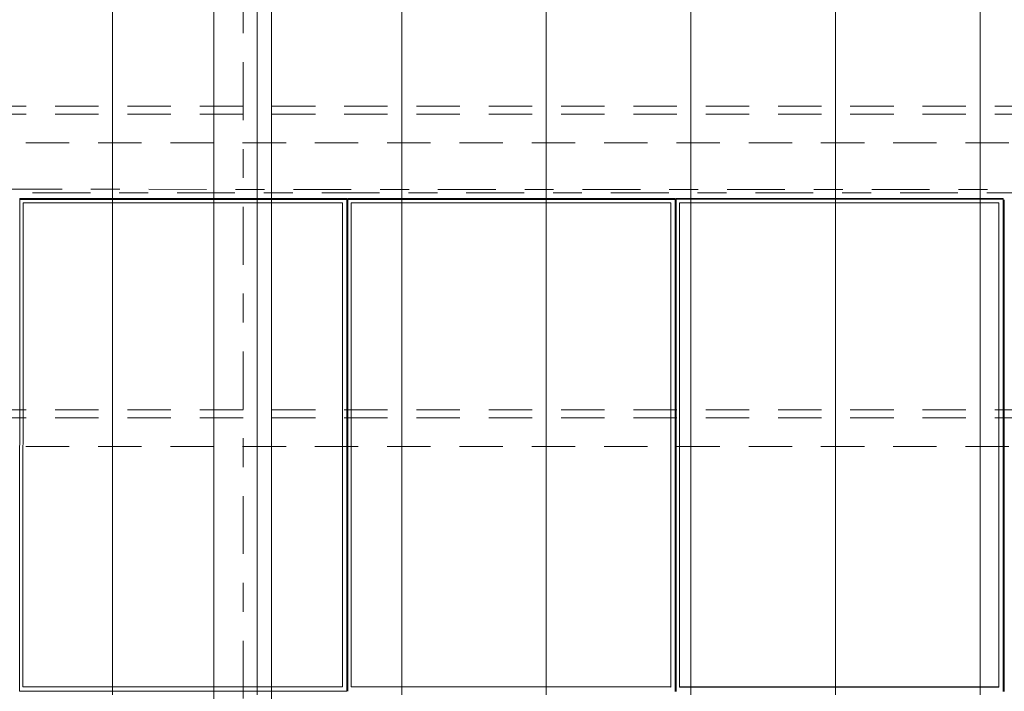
# Model space of a CAD drawing. Header units: metres. Extents: x -167 to 233, y -155 to 122.
# Tile 67 of 96: x 51.98 to 55.39, y 31.87 to 34.19. Entities that reach past the tile are written whole.
import ezdxf
from ezdxf.enums import TextEntityAlignment as Align

# ---------------------------------------------------------------- set-up
doc = ezdxf.new("R2010")
doc.units = ezdxf.units.M
doc.header["$MEASUREMENT"] = 0
for name, pattern in [('Achse', [0.4, 0.2, -0.1, 0, -0.1]), ('Raster', [0.4, 0.2, -0.1, 0, -0.1]), ('Strichlinie_ eng', [0.23, 0.15, -0.08])]:
    doc.linetypes.add(name, pattern=pattern)
for name, color, linetype in [('20 Träger', 7, 'Continuous'), ('30 Dachaufbau', 7, 'Continuous'), ('30 Dachkonstruktion massiv', 7, 'Continuous'), ('70 PV-Anlage', 7, 'Continuous'), ('90 Achsraster', 7, 'Continuous')]:
    doc.layers.add(name, color=color, linetype=linetype)
doc.styles.add('ERSTELLTER_STIL_1', font='arial.ttf')

# ---------------------------------------------------------------- blocks, each defined once
blk = doc.blocks.new('Standard-Rastermarker_139')
at = {"layer": '90 Achsraster', "color": 14, "linetype": 'Raster', "lineweight": 18, "true_color": 0xa80000}
blk.add_line((1, 0), (45.4427, 0), dxfattribs=at)
at = {"layer": '90 Achsraster', "color": 14, "lineweight": 18, "true_color": 0xa80000, "style": 'ERSTELLTER_STIL_1'}
for tag, p in [('AC_MarkerText_1_0', (-0.35, 0.15)), ('AC_MarkerText_1_1', (46.7927, 0.15))]:
    blk.add_attdef(tag, text='', height=0.3, dxfattribs=at).set_placement(p, align=Align.TOP_CENTER)
blk = doc.blocks.new('Lattung 27')
at = {"layer": '30 Dachkonstruktion massiv', "color": 7, "linetype": 'Strichlinie_ eng', "lineweight": 13}
for p, q in [((40.5014, 5.3474), (0, 5.3474)), ((40.5014, 5.3196), (0, 5.3196)), ((0, 5.2206), (40.5014, 5.2206)), ((40.5014, 4.2978), (0, 4.2978)), ((40.5014, 4.2699), (0, 4.2699)), ((0, 4.1709), (40.5014, 4.1709))]:
    blk.add_line(p, q, dxfattribs=at)
blk = doc.blocks.new('*X218', base_point=(27236.1321, 33357.279))
at = {"layer": '30 Dachaufbau', "color": 7, "linetype": 'Continuous', "lineweight": 13}
for p, q in [((52.3011, 34.1721), (52.3011, 34.2364)), ((52.3011, 34.1721), (52.3011, 34.2364)), ((52.8011, 34.1721), (52.8011, 34.2364)), ((52.8011, 34.1721), (52.8011, 34.2364)), ((53.3011, 34.1721), (53.3011, 34.2364)), ((53.3011, 34.1721), (53.3011, 34.2364)), ((53.8011, 34.1721), (53.8011, 34.2364)), ((53.8011, 34.1721), (53.8011, 34.2364)), ((54.3011, 34.1721), (54.3011, 34.2364)), ((54.3011, 34.1721), (54.3011, 34.2364)), ((54.8011, 34.1721), (54.8011, 34.2364)), ((54.8011, 34.1721), (54.8011, 34.2364)), ((55.3011, 34.1721), (55.3011, 34.2364)), ((55.3011, 34.1721), (55.3011, 34.2364)), ((52.3011, 34.1077), (52.3011, 34.1721)), ((52.3011, 34.1077), (52.3011, 34.1721)), ((52.8011, 34.1077), (52.8011, 34.1721)), ((52.8011, 34.1077), (52.8011, 34.1721)), ((53.3011, 34.1077), (53.3011, 34.1721)), ((53.3011, 34.1077), (53.3011, 34.1721)), ((53.8011, 34.1077), (53.8011, 34.1721)), ((53.8011, 34.1077), (53.8011, 34.1721)), ((54.3011, 34.1077), (54.3011, 34.1721)), ((54.3011, 34.1077), (54.3011, 34.1721)), ((54.8011, 34.1077), (54.8011, 34.1721)), ((54.8011, 34.1077), (54.8011, 34.1721)), ((55.3011, 34.1077), (55.3011, 34.1721)), ((55.3011, 34.1077), (55.3011, 34.1721)), ((52.3011, 34.0433), (52.3011, 34.1077)), ((52.3011, 34.0433), (52.3011, 34.1077)), ((52.8011, 34.0433), (52.8011, 34.1077)), ((52.8011, 34.0433), (52.8011, 34.1077)), ((53.3011, 34.0433), (53.3011, 34.1077)), ((53.3011, 34.0433), (53.3011, 34.1077)), ((53.8011, 34.0433), (53.8011, 34.1077)), ((53.8011, 34.0433), (53.8011, 34.1077)), ((54.3011, 34.0433), (54.3011, 34.1077)), ((54.3011, 34.0433), (54.3011, 34.1077)), ((54.8011, 34.0433), (54.8011, 34.1077)), ((54.8011, 34.0433), (54.8011, 34.1077)), ((55.3011, 34.0433), (55.3011, 34.1077)), ((55.3011, 34.0433), (55.3011, 34.1077)), ((52.3011, 33.9789), (52.3011, 34.0433)), ((52.3011, 33.9789), (52.3011, 34.0433)), ((52.8011, 33.9789), (52.8011, 34.0433)), ((52.8011, 33.9789), (52.8011, 34.0433)), ((53.3011, 33.9789), (53.3011, 34.0433)), ((53.3011, 33.9789), (53.3011, 34.0433)), ((53.8011, 33.9789), (53.8011, 34.0433)), ((53.8011, 33.9789), (53.8011, 34.0433)), ((54.3011, 33.9789), (54.3011, 34.0433)), ((54.3011, 33.9789), (54.3011, 34.0433)), ((54.8011, 33.9789), (54.8011, 34.0433)), ((54.8011, 33.9789), (54.8011, 34.0433)), ((55.3011, 33.9789), (55.3011, 34.0433)), ((55.3011, 33.9789), (55.3011, 34.0433)), ((52.3011, 33.9146), (52.3011, 33.9789)), ((52.3011, 33.9146), (52.3011, 33.9789)), ((52.8011, 33.9146), (52.8011, 33.9789)), ((52.8011, 33.9146), (52.8011, 33.9789)), ((53.3011, 33.9146), (53.3011, 33.9789)), ((53.3011, 33.9146), (53.3011, 33.9789)), ((53.8011, 33.9146), (53.8011, 33.9789)), ((53.8011, 33.9146), (53.8011, 33.9789)), ((54.3011, 33.9146), (54.3011, 33.9789)), ((54.3011, 33.9146), (54.3011, 33.9789)), ((54.8011, 33.9146), (54.8011, 33.9789)), ((54.8011, 33.9146), (54.8011, 33.9789)), ((55.3011, 33.9146), (55.3011, 33.9789)), ((55.3011, 33.9146), (55.3011, 33.9789)), ((52.3011, 33.8502), (52.3011, 33.9146)), ((52.3011, 33.8502), (52.3011, 33.9146)), ((52.8011, 33.8502), (52.8011, 33.9146)), ((52.8011, 33.8502), (52.8011, 33.9146)), ((53.3011, 33.8502), (53.3011, 33.9146)), ((53.3011, 33.8502), (53.3011, 33.9146)), ((53.8011, 33.8502), (53.8011, 33.9146)), ((53.8011, 33.8502), (53.8011, 33.9146)), ((54.3011, 33.8502), (54.3011, 33.9146)), ((54.3011, 33.8502), (54.3011, 33.9146)), ((54.8011, 33.8502), (54.8011, 33.9146)), ((54.8011, 33.8502), (54.8011, 33.9146)), ((55.3011, 33.8502), (55.3011, 33.9146)), ((55.3011, 33.8502), (55.3011, 33.9146)), ((52.3011, 33.7858), (52.3011, 33.8502)), ((52.3011, 33.7858), (52.3011, 33.8502)), ((52.8011, 33.7858), (52.8011, 33.8502)), ((52.8011, 33.7858), (52.8011, 33.8502)), ((53.3011, 33.7858), (53.3011, 33.8502)), ((53.3011, 33.7858), (53.3011, 33.8502)), ((53.8011, 33.7858), (53.8011, 33.8502)), ((53.8011, 33.7858), (53.8011, 33.8502)), ((54.3011, 33.7858), (54.3011, 33.8502)), ((54.3011, 33.7858), (54.3011, 33.8502)), ((54.8011, 33.7858), (54.8011, 33.8502)), ((54.8011, 33.7858), (54.8011, 33.8502)), ((55.3011, 33.7858), (55.3011, 33.8502)), ((55.3011, 33.7858), (55.3011, 33.8502)), ((52.3011, 33.7215), (52.3011, 33.7858)), ((52.3011, 33.7215), (52.3011, 33.7858)), ((52.8011, 33.7215), (52.8011, 33.7858)), ((52.8011, 33.7215), (52.8011, 33.7858)), ((53.3011, 33.7215), (53.3011, 33.7858)), ((53.3011, 33.7215), (53.3011, 33.7858)), ((53.8011, 33.7215), (53.8011, 33.7858)), ((53.8011, 33.7215), (53.8011, 33.7858)), ((54.3011, 33.7215), (54.3011, 33.7858)), ((54.3011, 33.7215), (54.3011, 33.7858)), ((54.8011, 33.7215), (54.8011, 33.7858)), ((54.8011, 33.7215), (54.8011, 33.7858)), ((55.3011, 33.7215), (55.3011, 33.7858)), ((55.3011, 33.7215), (55.3011, 33.7858)), ((52.3011, 33.6571), (52.3011, 33.7215)), ((52.3011, 33.6571), (52.3011, 33.7215)), ((52.8011, 33.6571), (52.8011, 33.7215)), ((52.8011, 33.6571), (52.8011, 33.7215)), ((53.3011, 33.6571), (53.3011, 33.7215)), ((53.3011, 33.6571), (53.3011, 33.7215)), ((53.8011, 33.6571), (53.8011, 33.7215)), ((53.8011, 33.6571), (53.8011, 33.7215)), ((54.3011, 33.6571), (54.3011, 33.7215)), ((54.3011, 33.6571), (54.3011, 33.7215)), ((54.8011, 33.6571), (54.8011, 33.7215)), ((54.8011, 33.6571), (54.8011, 33.7215)), ((55.3011, 33.6571), (55.3011, 33.7215)), ((55.3011, 33.6571), (55.3011, 33.7215)), ((52.3011, 33.5927), (52.3011, 33.6571)), ((52.3011, 33.5927), (52.3011, 33.6571)), ((52.8011, 33.5927), (52.8011, 33.6571)), ((52.8011, 33.5927), (52.8011, 33.6571)), ((53.3011, 33.5927), (53.3011, 33.6571)), ((53.3011, 33.5927), (53.3011, 33.6571)), ((53.8011, 33.5927), (53.8011, 33.6571)), ((53.8011, 33.5927), (53.8011, 33.6571)), ((54.3011, 33.5927), (54.3011, 33.6571)), ((54.3011, 33.5927), (54.3011, 33.6571)), ((54.8011, 33.5927), (54.8011, 33.6571)), ((54.8011, 33.5927), (54.8011, 33.6571)), ((55.3011, 33.5927), (55.3011, 33.6571)), ((55.3011, 33.5927), (55.3011, 33.6571)), ((52.3011, 33.5284), (52.3011, 33.5927)), ((52.3011, 33.5284), (52.3011, 33.5927)), ((52.8011, 33.5284), (52.8011, 33.5927)), ((52.8011, 33.5284), (52.8011, 33.5927)), ((53.3011, 33.5284), (53.3011, 33.5927)), ((53.3011, 33.5284), (53.3011, 33.5927)), ((53.8011, 33.5284), (53.8011, 33.5927)), ((53.8011, 33.5284), (53.8011, 33.5927)), ((54.3011, 33.5284), (54.3011, 33.5927)), ((54.3011, 33.5284), (54.3011, 33.5927)), ((54.8011, 33.5284), (54.8011, 33.5927)), ((54.8011, 33.5284), (54.8011, 33.5927)), ((55.3011, 33.5284), (55.3011, 33.5927)), ((55.3011, 33.5284), (55.3011, 33.5927)), ((52.3011, 33.464), (52.3011, 33.5284)), ((52.3011, 33.464), (52.3011, 33.5284)), ((52.8011, 33.464), (52.8011, 33.5284)), ((52.8011, 33.464), (52.8011, 33.5284)), ((53.3011, 33.464), (53.3011, 33.5284)), ((53.3011, 33.464), (53.3011, 33.5284)), ((53.8011, 33.464), (53.8011, 33.5284)), ((53.8011, 33.464), (53.8011, 33.5284)), ((54.3011, 33.464), (54.3011, 33.5284)), ((54.3011, 33.464), (54.3011, 33.5284)), ((54.8011, 33.464), (54.8011, 33.5284)), ((54.8011, 33.464), (54.8011, 33.5284)), ((55.3011, 33.464), (55.3011, 33.5284)), ((55.3011, 33.464), (55.3011, 33.5284)), ((52.3011, 33.3996), (52.3011, 33.464)), ((52.3011, 33.3996), (52.3011, 33.464)), ((52.8011, 33.3996), (52.8011, 33.464)), ((52.8011, 33.3996), (52.8011, 33.464)), ((53.3011, 33.3996), (53.3011, 33.464)), ((53.3011, 33.3996), (53.3011, 33.464)), ((53.8011, 33.3996), (53.8011, 33.464)), ((53.8011, 33.3996), (53.8011, 33.464)), ((54.3011, 33.3996), (54.3011, 33.464)), ((54.3011, 33.3996), (54.3011, 33.464)), ((54.8011, 33.3996), (54.8011, 33.464)), ((54.8011, 33.3996), (54.8011, 33.464)), ((55.3011, 33.3996), (55.3011, 33.464)), ((55.3011, 33.3996), (55.3011, 33.464)), ((52.3011, 33.3353), (52.3011, 33.3996)), ((52.3011, 33.3353), (52.3011, 33.3996)), ((52.8011, 33.3353), (52.8011, 33.3996)), ((52.8011, 33.3353), (52.8011, 33.3996)), ((53.3011, 33.3353), (53.3011, 33.3996)), ((53.3011, 33.3353), (53.3011, 33.3996)), ((53.8011, 33.3353), (53.8011, 33.3996)), ((53.8011, 33.3353), (53.8011, 33.3996)), ((54.3011, 33.3353), (54.3011, 33.3996)), ((54.3011, 33.3353), (54.3011, 33.3996)), ((54.8011, 33.3353), (54.8011, 33.3996)), ((54.8011, 33.3353), (54.8011, 33.3996)), ((55.3011, 33.3353), (55.3011, 33.3996)), ((55.3011, 33.3353), (55.3011, 33.3996)), ((52.3011, 33.2709), (52.3011, 33.3353)), ((52.3011, 33.2709), (52.3011, 33.3353)), ((52.8011, 33.2709), (52.8011, 33.3353)), ((52.8011, 33.2709), (52.8011, 33.3353)), ((53.3011, 33.2709), (53.3011, 33.3353)), ((53.3011, 33.2709), (53.3011, 33.3353)), ((53.8011, 33.2709), (53.8011, 33.3353)), ((53.8011, 33.2709), (53.8011, 33.3353)), ((54.3011, 33.2709), (54.3011, 33.3353)), ((54.3011, 33.2709), (54.3011, 33.3353)), ((54.8011, 33.2709), (54.8011, 33.3353)), ((54.8011, 33.2709), (54.8011, 33.3353)), ((55.3011, 33.2709), (55.3011, 33.3353)), ((55.3011, 33.2709), (55.3011, 33.3353)), ((52.3011, 33.2065), (52.3011, 33.2709)), ((52.3011, 33.2065), (52.3011, 33.2709)), ((52.8011, 33.2065), (52.8011, 33.2709)), ((52.8011, 33.2065), (52.8011, 33.2709)), ((53.3011, 33.2065), (53.3011, 33.2709)), ((53.3011, 33.2065), (53.3011, 33.2709)), ((53.8011, 33.2065), (53.8011, 33.2709)), ((53.8011, 33.2065), (53.8011, 33.2709)), ((54.3011, 33.2065), (54.3011, 33.2709)), ((54.3011, 33.2065), (54.3011, 33.2709)), ((54.8011, 33.2065), (54.8011, 33.2709)), ((54.8011, 33.2065), (54.8011, 33.2709)), ((55.3011, 33.2065), (55.3011, 33.2709)), ((55.3011, 33.2065), (55.3011, 33.2709)), ((52.3011, 33.1422), (52.3011, 33.2065)), ((52.3011, 33.1422), (52.3011, 33.2065)), ((52.8011, 33.1422), (52.8011, 33.2065)), ((52.8011, 33.1422), (52.8011, 33.2065)), ((53.3011, 33.1422), (53.3011, 33.2065)), ((53.3011, 33.1422), (53.3011, 33.2065)), ((53.8011, 33.1422), (53.8011, 33.2065)), ((53.8011, 33.1422), (53.8011, 33.2065)), ((54.3011, 33.1422), (54.3011, 33.2065)), ((54.3011, 33.1422), (54.3011, 33.2065)), ((54.8011, 33.1422), (54.8011, 33.2065)), ((54.8011, 33.1422), (54.8011, 33.2065)), ((55.3011, 33.1422), (55.3011, 33.2065)), ((55.3011, 33.1422), (55.3011, 33.2065)), ((52.3011, 33.0778), (52.3011, 33.1422)), ((52.3011, 33.0778), (52.3011, 33.1422)), ((52.8011, 33.0778), (52.8011, 33.1422)), ((52.8011, 33.0778), (52.8011, 33.1422)), ((53.3011, 33.0778), (53.3011, 33.1422)), ((53.3011, 33.0778), (53.3011, 33.1422)), ((53.8011, 33.0778), (53.8011, 33.1422)), ((53.8011, 33.0778), (53.8011, 33.1422)), ((54.3011, 33.0778), (54.3011, 33.1422)), ((54.3011, 33.0778), (54.3011, 33.1422)), ((54.8011, 33.0778), (54.8011, 33.1422)), ((54.8011, 33.0778), (54.8011, 33.1422)), ((55.3011, 33.0778), (55.3011, 33.1422)), ((55.3011, 33.0778), (55.3011, 33.1422)), ((52.3011, 33.0134), (52.3011, 33.0778)), ((52.3011, 33.0134), (52.3011, 33.0778)), ((52.8011, 33.0134), (52.8011, 33.0778)), ((52.8011, 33.0134), (52.8011, 33.0778)), ((53.3011, 33.0134), (53.3011, 33.0778)), ((53.3011, 33.0134), (53.3011, 33.0778)), ((53.8011, 33.0134), (53.8011, 33.0778)), ((53.8011, 33.0134), (53.8011, 33.0778)), ((54.3011, 33.0134), (54.3011, 33.0778)), ((54.3011, 33.0134), (54.3011, 33.0778)), ((54.8011, 33.0134), (54.8011, 33.0778)), ((54.8011, 33.0134), (54.8011, 33.0778)), ((55.3011, 33.0134), (55.3011, 33.0778)), ((55.3011, 33.0134), (55.3011, 33.0778)), ((52.3011, 32.9491), (52.3011, 33.0134)), ((52.3011, 32.9491), (52.3011, 33.0134)), ((52.8011, 32.9491), (52.8011, 33.0134)), ((52.8011, 32.9491), (52.8011, 33.0134)), ((53.3011, 32.9491), (53.3011, 33.0134)), ((53.3011, 32.9491), (53.3011, 33.0134)), ((53.8011, 32.9491), (53.8011, 33.0134)), ((53.8011, 32.9491), (53.8011, 33.0134)), ((54.3011, 32.9491), (54.3011, 33.0134)), ((54.3011, 32.9491), (54.3011, 33.0134)), ((54.8011, 32.9491), (54.8011, 33.0134)), ((54.8011, 32.9491), (54.8011, 33.0134)), ((55.3011, 32.9491), (55.3011, 33.0134)), ((55.3011, 32.9491), (55.3011, 33.0134)), ((52.3011, 32.8847), (52.3011, 32.9491)), ((52.3011, 32.8847), (52.3011, 32.9491)), ((52.8011, 32.8847), (52.8011, 32.9491)), ((52.8011, 32.8847), (52.8011, 32.9491)), ((53.3011, 32.8847), (53.3011, 32.9491)), ((53.3011, 32.8847), (53.3011, 32.9491)), ((53.8011, 32.8847), (53.8011, 32.9491)), ((53.8011, 32.8847), (53.8011, 32.9491)), ((54.3011, 32.8847), (54.3011, 32.9491)), ((54.3011, 32.8847), (54.3011, 32.9491)), ((54.8011, 32.8847), (54.8011, 32.9491)), ((54.8011, 32.8847), (54.8011, 32.9491)), ((55.3011, 32.8847), (55.3011, 32.9491)), ((55.3011, 32.8847), (55.3011, 32.9491)), ((52.3011, 32.8203), (52.3011, 32.8847)), ((52.3011, 32.8203), (52.3011, 32.8847)), ((52.8011, 32.8203), (52.8011, 32.8847)), ((52.8011, 32.8203), (52.8011, 32.8847)), ((53.3011, 32.8203), (53.3011, 32.8847)), ((53.3011, 32.8203), (53.3011, 32.8847)), ((53.8011, 32.8203), (53.8011, 32.8847)), ((53.8011, 32.8203), (53.8011, 32.8847)), ((54.3011, 32.8203), (54.3011, 32.8847)), ((54.3011, 32.8203), (54.3011, 32.8847)), ((54.8011, 32.8203), (54.8011, 32.8847)), ((54.8011, 32.8203), (54.8011, 32.8847)), ((55.3011, 32.8203), (55.3011, 32.8847)), ((55.3011, 32.8203), (55.3011, 32.8847)), ((52.3011, 32.756), (52.3011, 32.8203)), ((52.3011, 32.756), (52.3011, 32.8203)), ((52.8011, 32.756), (52.8011, 32.8203)), ((52.8011, 32.756), (52.8011, 32.8203)), ((53.3011, 32.756), (53.3011, 32.8203)), ((53.3011, 32.756), (53.3011, 32.8203)), ((53.8011, 32.756), (53.8011, 32.8203)), ((53.8011, 32.756), (53.8011, 32.8203)), ((54.3011, 32.756), (54.3011, 32.8203)), ((54.3011, 32.756), (54.3011, 32.8203)), ((54.8011, 32.756), (54.8011, 32.8203)), ((54.8011, 32.756), (54.8011, 32.8203)), ((55.3011, 32.756), (55.3011, 32.8203)), ((55.3011, 32.756), (55.3011, 32.8203)), ((52.3011, 32.6916), (52.3011, 32.756)), ((52.3011, 32.6916), (52.3011, 32.756)), ((52.8011, 32.6916), (52.8011, 32.756)), ((52.8011, 32.6916), (52.8011, 32.756)), ((53.3011, 32.6916), (53.3011, 32.756)), ((53.3011, 32.6916), (53.3011, 32.756)), ((53.8011, 32.6916), (53.8011, 32.756)), ((53.8011, 32.6916), (53.8011, 32.756)), ((54.3011, 32.6916), (54.3011, 32.756)), ((54.3011, 32.6916), (54.3011, 32.756)), ((54.8011, 32.6916), (54.8011, 32.756)), ((54.8011, 32.6916), (54.8011, 32.756)), ((55.3011, 32.6916), (55.3011, 32.756)), ((55.3011, 32.6916), (55.3011, 32.756)), ((52.3011, 32.6272), (52.3011, 32.6916)), ((52.3011, 32.6272), (52.3011, 32.6916)), ((52.8011, 32.6272), (52.8011, 32.6916)), ((52.8011, 32.6272), (52.8011, 32.6916)), ((53.3011, 32.6272), (53.3011, 32.6916)), ((53.3011, 32.6272), (53.3011, 32.6916)), ((53.8011, 32.6272), (53.8011, 32.6916)), ((53.8011, 32.6272), (53.8011, 32.6916)), ((54.3011, 32.6272), (54.3011, 32.6916)), ((54.3011, 32.6272), (54.3011, 32.6916)), ((54.8011, 32.6272), (54.8011, 32.6916)), ((54.8011, 32.6272), (54.8011, 32.6916)), ((55.3011, 32.6272), (55.3011, 32.6916)), ((55.3011, 32.6272), (55.3011, 32.6916)), ((52.3011, 32.5629), (52.3011, 32.6272)), ((52.3011, 32.5629), (52.3011, 32.6272)), ((52.8011, 32.5629), (52.8011, 32.6272)), ((52.8011, 32.5629), (52.8011, 32.6272)), ((53.3011, 32.5629), (53.3011, 32.6272)), ((53.3011, 32.5629), (53.3011, 32.6272)), ((53.8011, 32.5629), (53.8011, 32.6272)), ((53.8011, 32.5629), (53.8011, 32.6272)), ((54.3011, 32.5629), (54.3011, 32.6272)), ((54.3011, 32.5629), (54.3011, 32.6272)), ((54.8011, 32.5629), (54.8011, 32.6272)), ((54.8011, 32.5629), (54.8011, 32.6272)), ((55.3011, 32.5629), (55.3011, 32.6272)), ((55.3011, 32.5629), (55.3011, 32.6272)), ((52.3011, 32.4985), (52.3011, 32.5629)), ((52.3011, 32.4985), (52.3011, 32.5629)), ((52.8011, 32.4985), (52.8011, 32.5629)), ((52.8011, 32.4985), (52.8011, 32.5629)), ((53.3011, 32.4985), (53.3011, 32.5629)), ((53.3011, 32.4985), (53.3011, 32.5629)), ((53.8011, 32.4985), (53.8011, 32.5629)), ((53.8011, 32.4985), (53.8011, 32.5629)), ((54.3011, 32.4985), (54.3011, 32.5629)), ((54.3011, 32.4985), (54.3011, 32.5629)), ((54.8011, 32.4985), (54.8011, 32.5629)), ((54.8011, 32.4985), (54.8011, 32.5629)), ((55.3011, 32.4985), (55.3011, 32.5629)), ((55.3011, 32.4985), (55.3011, 32.5629)), ((52.3011, 32.4341), (52.3011, 32.4985)), ((52.3011, 32.4341), (52.3011, 32.4985)), ((52.8011, 32.4341), (52.8011, 32.4985)), ((52.8011, 32.4341), (52.8011, 32.4985)), ((53.3011, 32.4341), (53.3011, 32.4985)), ((53.3011, 32.4341), (53.3011, 32.4985)), ((53.8011, 32.4341), (53.8011, 32.4985)), ((53.8011, 32.4341), (53.8011, 32.4985)), ((54.3011, 32.4341), (54.3011, 32.4985)), ((54.3011, 32.4341), (54.3011, 32.4985)), ((54.8011, 32.4341), (54.8011, 32.4985)), ((54.8011, 32.4341), (54.8011, 32.4985)), ((55.3011, 32.4341), (55.3011, 32.4985)), ((55.3011, 32.4341), (55.3011, 32.4985)), ((52.3011, 32.3698), (52.3011, 32.4341)), ((52.3011, 32.3698), (52.3011, 32.4341)), ((52.8011, 32.3698), (52.8011, 32.4341)), ((52.8011, 32.3698), (52.8011, 32.4341)), ((53.3011, 32.3698), (53.3011, 32.4341)), ((53.3011, 32.3698), (53.3011, 32.4341)), ((53.8011, 32.3698), (53.8011, 32.4341)), ((53.8011, 32.3698), (53.8011, 32.4341)), ((54.3011, 32.3698), (54.3011, 32.4341)), ((54.3011, 32.3698), (54.3011, 32.4341)), ((54.8011, 32.3698), (54.8011, 32.4341)), ((54.8011, 32.3698), (54.8011, 32.4341)), ((55.3011, 32.3698), (55.3011, 32.4341)), ((55.3011, 32.3698), (55.3011, 32.4341)), ((52.3011, 32.3054), (52.3011, 32.3698)), ((52.3011, 32.3054), (52.3011, 32.3698)), ((52.8011, 32.3054), (52.8011, 32.3698)), ((52.8011, 32.3054), (52.8011, 32.3698)), ((53.3011, 32.3054), (53.3011, 32.3698)), ((53.3011, 32.3054), (53.3011, 32.3698)), ((53.8011, 32.3054), (53.8011, 32.3698)), ((53.8011, 32.3054), (53.8011, 32.3698)), ((54.3011, 32.3054), (54.3011, 32.3698)), ((54.3011, 32.3054), (54.3011, 32.3698)), ((54.8011, 32.3054), (54.8011, 32.3698)), ((54.8011, 32.3054), (54.8011, 32.3698)), ((55.3011, 32.3054), (55.3011, 32.3698)), ((55.3011, 32.3054), (55.3011, 32.3698)), ((52.3011, 32.241), (52.3011, 32.3054)), ((52.3011, 32.241), (52.3011, 32.3054)), ((52.8011, 32.241), (52.8011, 32.3054)), ((52.8011, 32.241), (52.8011, 32.3054)), ((53.3011, 32.241), (53.3011, 32.3054)), ((53.3011, 32.241), (53.3011, 32.3054)), ((53.8011, 32.241), (53.8011, 32.3054)), ((53.8011, 32.241), (53.8011, 32.3054)), ((54.3011, 32.241), (54.3011, 32.3054)), ((54.3011, 32.241), (54.3011, 32.3054)), ((54.8011, 32.241), (54.8011, 32.3054)), ((54.8011, 32.241), (54.8011, 32.3054)), ((55.3011, 32.241), (55.3011, 32.3054)), ((55.3011, 32.241), (55.3011, 32.3054)), ((52.3011, 32.1767), (52.3011, 32.241)), ((52.3011, 32.1767), (52.3011, 32.241)), ((52.8011, 32.1767), (52.8011, 32.241)), ((52.8011, 32.1767), (52.8011, 32.241)), ((53.3011, 32.1767), (53.3011, 32.241)), ((53.3011, 32.1767), (53.3011, 32.241)), ((53.8011, 32.1767), (53.8011, 32.241)), ((53.8011, 32.1767), (53.8011, 32.241)), ((54.3011, 32.1767), (54.3011, 32.241)), ((54.3011, 32.1767), (54.3011, 32.241)), ((54.8011, 32.1767), (54.8011, 32.241)), ((54.8011, 32.1767), (54.8011, 32.241)), ((55.3011, 32.1767), (55.3011, 32.241)), ((55.3011, 32.1767), (55.3011, 32.241)), ((52.3011, 32.1123), (52.3011, 32.1767)), ((52.3011, 32.1123), (52.3011, 32.1767)), ((52.8011, 32.1123), (52.8011, 32.1767)), ((52.8011, 32.1123), (52.8011, 32.1767)), ((53.3011, 32.1123), (53.3011, 32.1767)), ((53.3011, 32.1123), (53.3011, 32.1767)), ((53.8011, 32.1123), (53.8011, 32.1767)), ((53.8011, 32.1123), (53.8011, 32.1767)), ((54.3011, 32.1123), (54.3011, 32.1767)), ((54.3011, 32.1123), (54.3011, 32.1767)), ((54.8011, 32.1123), (54.8011, 32.1767)), ((54.8011, 32.1123), (54.8011, 32.1767)), ((55.3011, 32.1123), (55.3011, 32.1767)), ((55.3011, 32.1123), (55.3011, 32.1767)), ((52.3011, 32.0479), (52.3011, 32.1123)), ((52.3011, 32.0479), (52.3011, 32.1123)), ((52.8011, 32.0479), (52.8011, 32.1123)), ((52.8011, 32.0479), (52.8011, 32.1123)), ((53.3011, 32.0479), (53.3011, 32.1123)), ((53.3011, 32.0479), (53.3011, 32.1123)), ((53.8011, 32.0479), (53.8011, 32.1123)), ((53.8011, 32.0479), (53.8011, 32.1123)), ((54.3011, 32.0479), (54.3011, 32.1123)), ((54.3011, 32.0479), (54.3011, 32.1123)), ((54.8011, 32.0479), (54.8011, 32.1123)), ((54.8011, 32.0479), (54.8011, 32.1123)), ((55.3011, 32.0479), (55.3011, 32.1123)), ((55.3011, 32.0479), (55.3011, 32.1123)), ((52.3011, 31.9836), (52.3011, 32.0479)), ((52.3011, 31.9836), (52.3011, 32.0479)), ((52.8011, 31.9836), (52.8011, 32.0479)), ((52.8011, 31.9836), (52.8011, 32.0479)), ((53.3011, 31.9836), (53.3011, 32.0479)), ((53.3011, 31.9836), (53.3011, 32.0479)), ((53.8011, 31.9836), (53.8011, 32.0479)), ((53.8011, 31.9836), (53.8011, 32.0479)), ((54.3011, 31.9836), (54.3011, 32.0479)), ((54.3011, 31.9836), (54.3011, 32.0479)), ((54.8011, 31.9836), (54.8011, 32.0479)), ((54.8011, 31.9836), (54.8011, 32.0479)), ((55.3011, 31.9836), (55.3011, 32.0479)), ((55.3011, 31.9836), (55.3011, 32.0479)), ((52.3011, 31.9192), (52.3011, 31.9836)), ((52.3011, 31.9192), (52.3011, 31.9836)), ((52.8011, 31.9192), (52.8011, 31.9836)), ((52.8011, 31.9192), (52.8011, 31.9836)), ((53.3011, 31.9192), (53.3011, 31.9836)), ((53.3011, 31.9192), (53.3011, 31.9836)), ((53.8011, 31.9192), (53.8011, 31.9836)), ((53.8011, 31.9192), (53.8011, 31.9836)), ((54.3011, 31.9192), (54.3011, 31.9836)), ((54.3011, 31.9192), (54.3011, 31.9836)), ((54.8011, 31.9192), (54.8011, 31.9836)), ((54.8011, 31.9192), (54.8011, 31.9836)), ((55.3011, 31.9192), (55.3011, 31.9836)), ((55.3011, 31.9192), (55.3011, 31.9836)), ((52.3011, 31.8548), (52.3011, 31.9192)), ((52.3011, 31.8548), (52.3011, 31.9192)), ((52.8011, 31.8548), (52.8011, 31.9192)), ((52.8011, 31.8548), (52.8011, 31.9192)), ((53.3011, 31.8548), (53.3011, 31.9192)), ((53.3011, 31.8548), (53.3011, 31.9192)), ((53.8011, 31.8548), (53.8011, 31.9192)), ((53.8011, 31.8548), (53.8011, 31.9192)), ((54.3011, 31.8548), (54.3011, 31.9192)), ((54.3011, 31.8548), (54.3011, 31.9192)), ((54.8011, 31.8548), (54.8011, 31.9192)), ((54.8011, 31.8548), (54.8011, 31.9192)), ((55.3011, 31.8548), (55.3011, 31.9192)), ((55.3011, 31.8548), (55.3011, 31.9192))]:
    blk.add_line(p, q, dxfattribs=at)
blk = doc.blocks.new('Standard-Rastermarker_138')
at = {"layer": '90 Achsraster', "color": 14, "linetype": 'Raster', "lineweight": 18, "true_color": 0xa80000}
blk.add_line((1, 0), (24.6809, 0), dxfattribs=at)
at = {"layer": '90 Achsraster', "color": 14, "lineweight": 18, "true_color": 0xa80000, "style": 'ERSTELLTER_STIL_1'}
for tag, p in [('AC_MarkerText_1_0', (-0.5686, -0.0686)), ('AC_MarkerText_1_1', (25.8123, -0.0686))]:
    blk.add_attdef(tag, text='', height=0.3, rotation=90, dxfattribs=at).set_placement(p, align=Align.TOP_CENTER)
blk = doc.blocks.new('Solarkollektor - ACB')
at = {"layer": '70 PV-Anlage', "color": 7, "linetype": 'Achse', "lineweight": 13}
blk.add_line((39.725, 5.1237), (0, 5.1237), dxfattribs=at)
at = {"layer": '70 PV-Anlage', "color": 7, "linetype": 'Continuous', "lineweight": 13}
for p, q in [((2.2665, 3.3884), (2.2665, 5.0882)), ((3.4015, 5.0924), (2.27, 5.0924)), ((2.27, 5.0924), (2.27, 5.0882)), ((3.4015, 5.0882), (2.27, 5.0882)), ((2.27, 5.0882), (2.27, 3.3884)), ((2.285, 3.4033), (2.285, 5.0768)), ((2.285, 5.0768), (3.39, 5.0768)), ((3.39, 5.0768), (3.39, 3.4033)), ((3.4015, 5.0924), (3.4015, 5.0882)), ((3.4015, 3.3884), (3.4015, 5.0882)), ((4.5365, 5.0924), (3.405, 5.0924)), ((3.405, 5.0924), (3.405, 5.0882)), ((4.5365, 5.0882), (3.405, 5.0882)), ((3.405, 5.0882), (3.405, 3.3884)), ((3.42, 3.4033), (3.42, 5.0768)), ((3.42, 5.0768), (4.525, 5.0768)), ((4.525, 5.0768), (4.525, 3.4033)), ((4.5365, 5.0924), (4.5365, 5.0882)), ((4.5365, 3.3884), (4.5365, 5.0882)), ((5.6715, 5.0924), (4.54, 5.0924)), ((4.54, 5.0924), (4.54, 5.0882)), ((5.6715, 5.0882), (4.54, 5.0882)), ((4.54, 5.0882), (4.54, 3.3884)), ((4.555, 3.4033), (4.555, 5.0768)), ((4.555, 5.0768), (5.66, 5.0768)), ((5.66, 5.0768), (5.66, 3.4033)), ((5.6715, 5.0924), (5.6715, 5.0882)), ((5.6715, 3.3884), (5.6715, 5.0882)), ((2.27, 5.0222), (2.2665, 5.0222)), ((2.27, 5.0166), (2.2665, 5.0166)), ((3.405, 5.0222), (3.4015, 5.0222)), ((3.405, 5.0166), (3.4015, 5.0166)), ((4.54, 5.0222), (4.5365, 5.0222)), ((4.54, 5.0166), (4.5365, 5.0166)), ((2.2665, 4.977), (2.27, 4.977)), ((2.2665, 4.9749), (2.27, 4.9749)), ((3.4015, 4.977), (3.405, 4.977)), ((3.4015, 4.9749), (3.405, 4.9749)), ((4.5365, 4.977), (4.54, 4.977)), ((4.5365, 4.9749), (4.54, 4.9749)), ((2.27, 3.4378), (2.2665, 3.4378)), ((2.27, 3.4322), (2.2665, 3.4322)), ((3.405, 3.4378), (3.4015, 3.4378)), ((3.405, 3.4322), (3.4015, 3.4322)), ((4.54, 3.4378), (4.5365, 3.4378)), ((4.54, 3.4322), (4.5365, 3.4322)), ((2.2665, 3.3926), (2.27, 3.3926)), ((2.285, 3.4043), (3.39, 3.4043)), ((3.39, 3.4033), (2.285, 3.4033)), ((3.4015, 3.3926), (3.405, 3.3926)), ((3.42, 3.4043), (4.525, 3.4043)), ((4.525, 3.4033), (3.42, 3.4033)), ((4.5365, 3.3926), (4.54, 3.3926)), ((4.54, 3.3884), (5.6715, 3.3884)), ((4.555, 3.4043), (5.66, 3.4043)), ((5.66, 3.4033), (4.555, 3.4033))]:
    blk.add_line(p, q, dxfattribs=at)

msp = doc.modelspace()

# ---------------------------------------------------------------- linework, layer by layer
at = {"layer": '20 Träger', "color": 7, "linetype": 'Continuous', "lineweight": 18}
for p, q in [((52.6511, 27.6397), (52.6511, 44.5397)), ((52.8511, 27.6397), (52.8511, 44.5397))]:
    msp.add_line(p, q, dxfattribs=at)

# ---------------------------------------------------------------- block references
at = {"layer": '30 Dachaufbau', "color": 7, "linetype": 'Continuous', "lineweight": 13}
msp.add_blockref('*X218', (27236.1321, 33357.279), dxfattribs=at)
at = {"layer": '30 Dachkonstruktion massiv', "color": 7, "linetype": 'Strichlinie_ eng', "lineweight": 18}
msp.add_blockref('Lattung 27', (17.5011, 28.5425), dxfattribs=at)
at = {"layer": '70 PV-Anlage', "color": 7, "linetype": 'Continuous', "lineweight": 13, "xscale": -0.9999999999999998, "rotation": 359.9945255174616}
msp.add_blockref('Solarkollektor - ACB', (57.6511, 28.478), dxfattribs=at)
at = {"layer": '90 Achsraster', "color": 7, "linetype": 'Continuous', "lineweight": 18, "rotation": 270}
msp.add_blockref('Standard-Rastermarker_138', (52.7525, 47.5416), dxfattribs=at)
at = {"layer": '90 Achsraster', "color": 7, "linetype": 'Continuous', "lineweight": 18}
msp.add_blockref('Standard-Rastermarker_139', (13.5244, 33.5897), dxfattribs=at)

doc.saveas('drawing.dxf')
